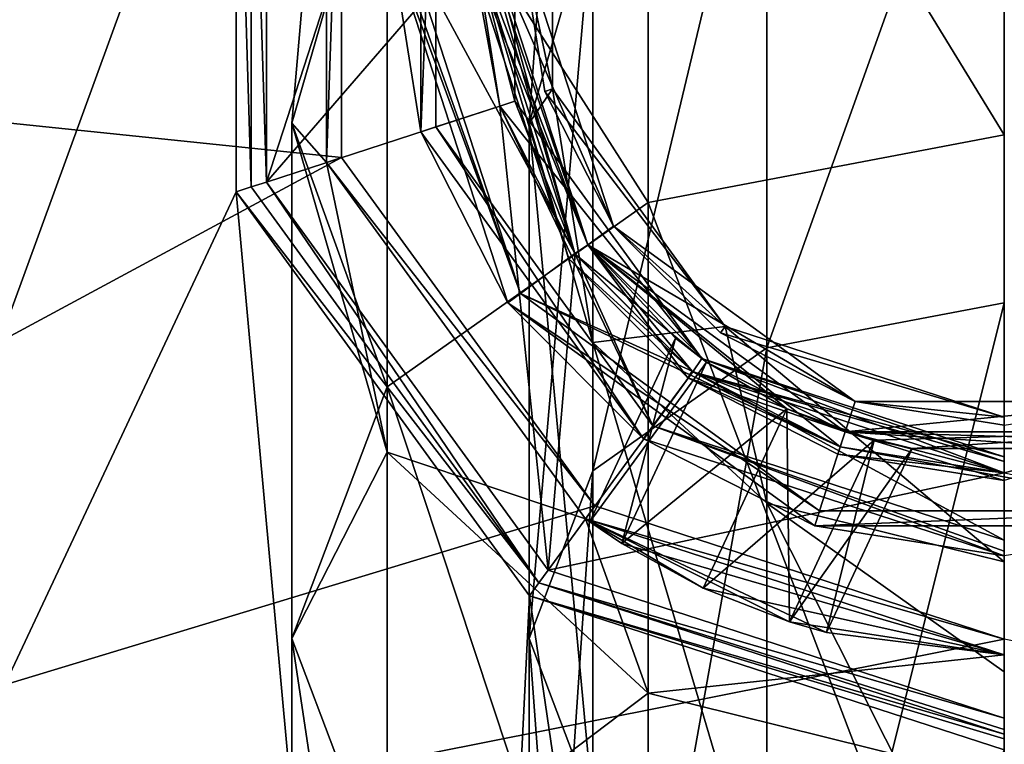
# Model space of a CAD drawing. Header units: millimetres. Extents: x -100 to 89, y -38 to 69.
# Tile 232 of 256: x -77.94 to -65.5, y 24.37 to 33.52. Entities that reach past the tile are written whole.
import ezdxf

# ---------------------------------------------------------------- set-up
doc = ezdxf.new("R2010")
doc.units = ezdxf.units.MM
doc.header["$LTSCALE"] = 65.185185
for name, color, linetype in [('3287', 7, 'CONTINUOUS'), ('479', 7, 'CONTINUOUS'), ('480', 7, 'CONTINUOUS'), ('481', 7, 'CONTINUOUS'), ('483', 7, 'CONTINUOUS'), ('484', 7, 'CONTINUOUS'), ('485', 7, 'CONTINUOUS'), ('486', 7, 'CONTINUOUS'), ('487', 7, 'CONTINUOUS'), ('496', 7, 'CONTINUOUS'), ('498', 7, 'CONTINUOUS'), ('500', 7, 'CONTINUOUS'), ('501', 7, 'CONTINUOUS'), ('503', 7, 'CONTINUOUS'), ('505', 7, 'CONTINUOUS'), ('507', 7, 'CONTINUOUS'), ('518', 7, 'CONTINUOUS'), ('520', 7, 'CONTINUOUS'), ('792', 7, 'CONTINUOUS'), ('794', 7, 'CONTINUOUS'), ('797', 7, 'CONTINUOUS'), ('800', 7, 'CONTINUOUS'), ('802', 7, 'CONTINUOUS'), ('803', 7, 'CONTINUOUS'), ('804', 7, 'CONTINUOUS'), ('806', 7, 'CONTINUOUS'), ('824', 7, 'CONTINUOUS'), ('826', 7, 'CONTINUOUS'), ('827', 7, 'CONTINUOUS'), ('828', 7, 'CONTINUOUS')]:
    doc.layers.add(name, color=color, linetype=linetype)

msp = doc.modelspace()

# ---------------------------------------------------------------- linework, layer by layer
at = {"layer": '3287', "linetype": 'CONTINUOUS'}
for points in [[(-72.2, 34.5, 87.05), (-72.3, 34.5, 87.05), (-71.001, 30.503, 87.05), (-72.2, 34.5, 87.05)], [(-70.924, 30.567, 87.05), (-72.2, 34.5, 87.05), (-71.001, 30.503, 87.05), (-70.924, 30.567, 87.05)], [(-69.441, 29.082, 87.05), (-70.924, 30.567, 87.05), (-71.001, 30.503, 87.05), (-69.441, 29.082, 87.05)], [(-69.441, 29.082, 87.05), (-71.001, 30.503, 87.05), (-69.497, 28.999, 87.05), (-69.441, 29.082, 87.05)], [(-67.572, 28.129, 87.05), (-69.441, 29.082, 87.05), (-69.497, 28.999, 87.05), (-67.572, 28.129, 87.05)], [(-67.572, 28.129, 87.05), (-69.497, 28.999, 87.05), (-67.601, 28.033, 87.05), (-67.572, 28.129, 87.05)], [(-65.5, 27.8, 87.05), (-67.572, 28.129, 87.05), (-67.601, 28.033, 87.05), (-65.5, 27.8, 87.05)], [(-65.5, 27.8, 87.05), (-67.601, 28.033, 87.05), (-65.5, 27.7, 87.05), (-65.5, 27.8, 87.05)]]:
    msp.add_3dface(points, dxfattribs=at)
at = {"layer": '479', "linetype": 'CONTINUOUS'}
for points in [[(-73.869, 37.219, 87.05), (-100.05, 34.5, 87.05), (-73.869, 31.781, 87.05), (-73.869, 37.219, 87.05)], [(-100.05, 34.5, 87.05), (-96.629, 19.511, 87.05), (-73.869, 31.781, 87.05), (-100.05, 34.5, 87.05)], [(-73.869, 31.781, 87.05), (-96.629, 19.511, 87.05), (-70.672, 27.381, 87.05), (-73.869, 31.781, 87.05)], [(-70.672, 27.381, 87.05), (-96.629, 19.511, 87.05), (-65.5, 25.7, 87.05), (-70.672, 27.381, 87.05)], [(-96.629, 19.511, 87.05), (-34.371, 19.511, 87.05), (-65.5, 25.7, 87.05), (-96.629, 19.511, 87.05)]]:
    msp.add_3dface(points, dxfattribs=at)
at = {"layer": '480', "linetype": 'CONTINUOUS'}
for points in [[(-85.484, 9.443, 85.05), (-85.484, 59.557, 85.05), (-77.159, 56.194, 85.05), (-85.484, 9.443, 85.05)], [(-77.245, 55.667, 85.05), (-85.484, 9.443, 85.05), (-77.159, 56.194, 85.05), (-77.245, 55.667, 85.05)], [(-77.159, 55.125, 85.05), (-85.484, 9.443, 85.05), (-77.245, 55.667, 85.05), (-77.159, 55.125, 85.05)], [(-76.926, 54.709, 85.05), (-85.484, 9.443, 85.05), (-77.159, 55.125, 85.05), (-76.926, 54.709, 85.05)], [(-76.561, 54.423, 85.05), (-85.484, 9.443, 85.05), (-76.926, 54.709, 85.05), (-76.561, 54.423, 85.05)], [(-75.201, 37.652, 85.05), (-85.484, 9.443, 85.05), (-75.209, 54.677, 85.05), (-75.201, 37.652, 85.05)], [(-75.209, 54.677, 85.05), (-85.484, 9.443, 85.05), (-75.577, 54.415, 85.05), (-75.209, 54.677, 85.05)], [(-76.07, 54.322, 85.05), (-85.484, 9.443, 85.05), (-76.561, 54.423, 85.05), (-76.07, 54.322, 85.05)], [(-75.577, 54.415, 85.05), (-85.484, 9.443, 85.05), (-76.07, 54.322, 85.05), (-75.577, 54.415, 85.05)], [(-75.201, 31.348, 85.05), (-85.484, 9.443, 85.05), (-75.201, 37.652, 85.05), (-75.201, 31.348, 85.05)], [(-72.632, 3.254, 85.05), (-85.484, 9.443, 85.05), (-75.201, 31.348, 85.05), (-72.632, 3.254, 85.05)], [(-71.495, 26.247, 85.05), (-72.632, 3.254, 85.05), (-75.201, 31.348, 85.05), (-71.495, 26.247, 85.05)], [(-72.632, 3.254, 85.05), (-71.495, 26.247, 85.05), (-69.806, 14.72, 85.05), (-72.632, 3.254, 85.05)], [(-71.495, 26.247, 85.05), (-65.5, 24.3, 85.05), (-69.806, 14.72, 85.05), (-71.495, 26.247, 85.05)]]:
    msp.add_3dface(points, dxfattribs=at)
at = {"layer": '481', "linetype": 'CONTINUOUS'}
for points in [[(-72, 34.5, 86.85), (-70.759, 30.679, 86.85), (-72, 34.5, 85.5), (-72, 34.5, 86.85)], [(-72, 34.5, 85.5), (-70.759, 30.679, 86.85), (-70.759, 30.679, 85.5), (-72, 34.5, 85.5)], [(-70.759, 30.679, 86.85), (-67.509, 28.318, 86.85), (-70.759, 30.679, 85.5), (-70.759, 30.679, 86.85)], [(-70.759, 30.679, 85.5), (-67.509, 28.318, 86.85), (-67.509, 28.318, 85.5), (-70.759, 30.679, 85.5)], [(-67.509, 28.318, 86.85), (-63.491, 28.318, 86.85), (-67.509, 28.318, 85.5), (-67.509, 28.318, 86.85)], [(-67.509, 28.318, 85.5), (-63.491, 28.318, 86.85), (-63.491, 28.318, 85.5), (-67.509, 28.318, 85.5)]]:
    msp.add_3dface(points, dxfattribs=at)
at = {"layer": '483', "linetype": 'CONTINUOUS'}
for points in [[(-75.011, 31.41, 84.85), (-75.011, 37.59, 84.85), (-75.011, 31.41, 81.25), (-75.011, 31.41, 84.85)], [(-75.011, 31.41, 81.25), (-75.011, 37.59, 84.85), (-75.011, 37.59, 81.25), (-75.011, 31.41, 81.25)], [(-71.378, 26.41, 84.85), (-75.011, 31.41, 84.85), (-71.378, 26.41, 81.25), (-71.378, 26.41, 84.85)], [(-71.378, 26.41, 81.25), (-75.011, 31.41, 84.85), (-75.011, 31.41, 81.25), (-71.378, 26.41, 81.25)], [(-65.5, 24.5, 84.85), (-71.378, 26.41, 84.85), (-65.5, 24.5, 81.25), (-65.5, 24.5, 84.85)], [(-65.5, 24.5, 81.25), (-71.378, 26.41, 84.85), (-71.378, 26.41, 81.25), (-65.5, 24.5, 81.25)]]:
    msp.add_3dface(points, dxfattribs=at)
at = {"layer": '484', "linetype": 'CONTINUOUS'}
for points in [[(-74.82, 37.529, 81.05), (-71.26, 42.429, 81.05), (-74.82, 31.471, 81.05), (-74.82, 37.529, 81.05)], [(-74.82, 31.471, 81.05), (-71.26, 42.429, 81.05), (-72.2, 34.5, 81.05), (-74.82, 31.471, 81.05)], [(-71.871, 32.428, 81.05), (-74.82, 31.471, 81.05), (-72.2, 34.5, 81.05), (-71.871, 32.428, 81.05)], [(-71.26, 26.571, 81.05), (-74.82, 31.471, 81.05), (-71.871, 32.428, 81.05), (-71.26, 26.571, 81.05)], [(-70.918, 30.559, 81.05), (-71.26, 26.571, 81.05), (-71.871, 32.428, 81.05), (-70.918, 30.559, 81.05)], [(-69.433, 29.076, 81.05), (-71.26, 26.571, 81.05), (-70.918, 30.559, 81.05), (-69.433, 29.076, 81.05)], [(-65.5, 27.8, 81.05), (-71.26, 26.571, 81.05), (-69.433, 29.076, 81.05), (-65.5, 27.8, 81.05)], [(-65.5, 24.7, 81.05), (-71.26, 26.571, 81.05), (-65.5, 27.8, 81.05), (-65.5, 24.7, 81.05)]]:
    msp.add_3dface(points, dxfattribs=at)
at = {"layer": '485', "linetype": 'CONTINUOUS'}
for points in [[(-71.682, 32.491, 81.25), (-71.682, 36.509, 81.25), (-71.682, 32.491, 82.6), (-71.682, 32.491, 81.25)], [(-71.682, 32.491, 82.6), (-71.682, 36.509, 81.25), (-71.682, 36.509, 82.6), (-71.682, 32.491, 82.6)], [(-69.321, 29.241, 81.25), (-71.682, 32.491, 81.25), (-69.321, 29.241, 82.6), (-69.321, 29.241, 81.25)], [(-69.321, 29.241, 82.6), (-71.682, 32.491, 81.25), (-71.682, 32.491, 82.6), (-69.321, 29.241, 82.6)], [(-65.5, 28, 81.25), (-69.321, 29.241, 81.25), (-65.5, 28, 82.6), (-65.5, 28, 81.25)], [(-65.5, 28, 82.6), (-69.321, 29.241, 81.25), (-69.321, 29.241, 82.6), (-65.5, 28, 82.6)]]:
    msp.add_3dface(points, dxfattribs=at)
at = {"layer": '486', "linetype": 'CONTINUOUS'}
for points in [[(-72.68, 36.833, 82.8), (-72.68, 32.167, 82.8), (-71.871, 32.428, 82.8), (-72.68, 36.833, 82.8)], [(-72.2, 34.5, 82.8), (-72.68, 36.833, 82.8), (-71.871, 32.428, 82.8), (-72.2, 34.5, 82.8)], [(-72.68, 32.167, 82.8), (-69.937, 28.391, 82.8), (-71.871, 32.428, 82.8), (-72.68, 32.167, 82.8)], [(-71.871, 32.428, 82.8), (-69.937, 28.391, 82.8), (-70.918, 30.559, 82.8), (-71.871, 32.428, 82.8)], [(-70.918, 30.559, 82.8), (-69.937, 28.391, 82.8), (-69.433, 29.076, 82.8), (-70.918, 30.559, 82.8)], [(-69.937, 28.391, 82.8), (-65.5, 26.95, 82.8), (-69.433, 29.076, 82.8), (-69.937, 28.391, 82.8)], [(-65.5, 26.95, 82.8), (-65.5, 27.8, 82.8), (-69.433, 29.076, 82.8), (-65.5, 26.95, 82.8)]]:
    msp.add_3dface(points, dxfattribs=at)
at = {"layer": '487', "linetype": 'CONTINUOUS'}
for points in [[(-72.871, 36.895, 83), (-73.25, 34.5, 85.05), (-72.871, 32.105, 83), (-72.871, 36.895, 83)], [(-73.25, 34.5, 85.05), (-73.25, 34.5, 85.1), (-71.77, 29.945, 85.1), (-73.25, 34.5, 85.05)], [(-72.871, 32.105, 83), (-73.25, 34.5, 85.05), (-71.77, 29.945, 85.1), (-72.871, 32.105, 83)], [(-70.055, 28.23, 83), (-72.871, 32.105, 83), (-71.77, 29.945, 85.1), (-70.055, 28.23, 83)], [(-67.895, 27.129, 85.1), (-70.055, 28.23, 83), (-71.77, 29.945, 85.1), (-67.895, 27.129, 85.1)], [(-65.5, 26.75, 83), (-70.055, 28.23, 83), (-65.5, 26.75, 85.05), (-65.5, 26.75, 83)], [(-65.5, 26.75, 85.05), (-70.055, 28.23, 83), (-67.895, 27.129, 85.1), (-65.5, 26.75, 85.05)], [(-63.105, 27.129, 85.1), (-65.5, 26.75, 85.05), (-67.895, 27.129, 85.1), (-63.105, 27.129, 85.1)]]:
    msp.add_3dface(points, dxfattribs=at)
at = {"layer": '496', "linetype": 'CONTINUOUS'}
for points in [[(-71.609, 30.063, 85.3), (-73.05, 34.5, 85.3), (-70.924, 30.567, 85.3), (-71.609, 30.063, 85.3)], [(-70.924, 30.567, 85.3), (-73.05, 34.5, 85.3), (-72.2, 34.5, 85.3), (-70.924, 30.567, 85.3)], [(-69.441, 29.082, 85.3), (-71.609, 30.063, 85.3), (-70.924, 30.567, 85.3), (-69.441, 29.082, 85.3)], [(-67.833, 27.32, 85.3), (-71.609, 30.063, 85.3), (-67.572, 28.129, 85.3), (-67.833, 27.32, 85.3)], [(-67.572, 28.129, 85.3), (-71.609, 30.063, 85.3), (-69.441, 29.082, 85.3), (-67.572, 28.129, 85.3)], [(-63.167, 27.32, 85.3), (-67.833, 27.32, 85.3), (-67.572, 28.129, 85.3), (-63.167, 27.32, 85.3)], [(-65.5, 27.8, 85.3), (-63.167, 27.32, 85.3), (-67.572, 28.129, 85.3), (-65.5, 27.8, 85.3)]]:
    msp.add_3dface(points, dxfattribs=at)
at = {"layer": '498', "linetype": 'CONTINUOUS'}
for points in [[(-72.059, 34.5, 86.991), (-72.2, 34.5, 87.05), (-70.924, 30.567, 87.05), (-72.059, 34.5, 86.991)], [(-72, 34.5, 86.85), (-72.059, 34.5, 86.991), (-70.924, 30.567, 87.05), (-72, 34.5, 86.85)], [(-70.759, 30.679, 86.85), (-72, 34.5, 86.85), (-70.924, 30.567, 87.05), (-70.759, 30.679, 86.85)], [(-69.441, 29.082, 87.05), (-70.759, 30.679, 86.85), (-70.924, 30.567, 87.05), (-69.441, 29.082, 87.05)], [(-67.509, 28.318, 86.85), (-70.759, 30.679, 86.85), (-67.572, 28.129, 87.05), (-67.509, 28.318, 86.85)], [(-67.572, 28.129, 87.05), (-70.759, 30.679, 86.85), (-69.441, 29.082, 87.05), (-67.572, 28.129, 87.05)], [(-65.5, 27.8, 87.05), (-67.509, 28.318, 86.85), (-67.572, 28.129, 87.05), (-65.5, 27.8, 87.05)], [(-63.491, 28.318, 86.85), (-67.509, 28.318, 86.85), (-65.5, 27.8, 87.05), (-63.491, 28.318, 86.85)]]:
    msp.add_3dface(points, dxfattribs=at)
at = {"layer": '500', "linetype": 'CONTINUOUS'}
for points in [[(-75.201, 31.348, 85.05), (-75.201, 37.652, 85.05), (-75.011, 31.41, 84.85), (-75.201, 31.348, 85.05)], [(-75.201, 37.652, 85.05), (-75.011, 37.59, 84.85), (-75.011, 31.41, 84.85), (-75.201, 37.652, 85.05)], [(-75.201, 31.348, 85.05), (-75.011, 31.41, 84.85), (-71.378, 26.41, 84.85), (-75.201, 31.348, 85.05)], [(-71.495, 26.247, 85.05), (-75.201, 31.348, 85.05), (-71.378, 26.41, 84.85), (-71.495, 26.247, 85.05)], [(-71.495, 26.247, 85.05), (-71.378, 26.41, 84.85), (-65.5, 24.5, 84.85), (-71.495, 26.247, 85.05)], [(-65.5, 24.3, 85.05), (-71.495, 26.247, 85.05), (-65.5, 24.441, 84.991), (-65.5, 24.3, 85.05)], [(-71.495, 26.247, 85.05), (-65.5, 24.5, 84.85), (-65.5, 24.441, 84.991), (-71.495, 26.247, 85.05)]]:
    msp.add_3dface(points, dxfattribs=at)
at = {"layer": '501', "linetype": 'CONTINUOUS'}
for points in [[(-72.68, 36.833, 82.8), (-72.871, 36.895, 83), (-72.871, 32.105, 83), (-72.68, 36.833, 82.8)], [(-72.68, 32.167, 82.8), (-72.68, 36.833, 82.8), (-72.871, 32.105, 83), (-72.68, 32.167, 82.8)], [(-72.68, 32.167, 82.8), (-72.871, 32.105, 83), (-70.055, 28.23, 83), (-72.68, 32.167, 82.8)], [(-69.937, 28.391, 82.8), (-72.68, 32.167, 82.8), (-70.055, 28.23, 83), (-69.937, 28.391, 82.8)], [(-69.937, 28.391, 82.8), (-70.055, 28.23, 83), (-65.5, 26.75, 83), (-69.937, 28.391, 82.8)], [(-65.5, 26.95, 82.8), (-69.937, 28.391, 82.8), (-65.5, 26.809, 82.859), (-65.5, 26.95, 82.8)], [(-69.937, 28.391, 82.8), (-65.5, 26.75, 83), (-65.5, 26.809, 82.859), (-69.937, 28.391, 82.8)]]:
    msp.add_3dface(points, dxfattribs=at)
at = {"layer": '503', "linetype": 'CONTINUOUS'}
for points in [[(-71.682, 32.491, 82.6), (-71.682, 36.509, 82.6), (-72.2, 34.5, 82.8), (-71.682, 32.491, 82.6)], [(-71.682, 32.491, 82.6), (-72.2, 34.5, 82.8), (-71.871, 32.428, 82.8), (-71.682, 32.491, 82.6)], [(-71.682, 32.491, 82.6), (-71.871, 32.428, 82.8), (-70.918, 30.559, 82.8), (-71.682, 32.491, 82.6)], [(-69.321, 29.241, 82.6), (-71.682, 32.491, 82.6), (-70.918, 30.559, 82.8), (-69.321, 29.241, 82.6)], [(-69.321, 29.241, 82.6), (-70.918, 30.559, 82.8), (-69.433, 29.076, 82.8), (-69.321, 29.241, 82.6)], [(-65.5, 27.8, 82.8), (-69.321, 29.241, 82.6), (-69.433, 29.076, 82.8), (-65.5, 27.8, 82.8)], [(-65.5, 28, 82.6), (-69.321, 29.241, 82.6), (-65.5, 27.941, 82.741), (-65.5, 28, 82.6)], [(-69.321, 29.241, 82.6), (-65.5, 27.8, 82.8), (-65.5, 27.941, 82.741), (-69.321, 29.241, 82.6)]]:
    msp.add_3dface(points, dxfattribs=at)
at = {"layer": '505', "linetype": 'CONTINUOUS'}
for points in [[(-72.2, 34.5, 81.05), (-71.682, 36.509, 81.25), (-71.682, 32.491, 81.25), (-72.2, 34.5, 81.05)], [(-71.871, 32.428, 81.05), (-72.2, 34.5, 81.05), (-71.682, 32.491, 81.25), (-71.871, 32.428, 81.05)], [(-71.871, 32.428, 81.05), (-71.682, 32.491, 81.25), (-69.321, 29.241, 81.25), (-71.871, 32.428, 81.05)], [(-70.918, 30.559, 81.05), (-71.871, 32.428, 81.05), (-69.321, 29.241, 81.25), (-70.918, 30.559, 81.05)], [(-69.433, 29.076, 81.05), (-70.918, 30.559, 81.05), (-69.321, 29.241, 81.25), (-69.433, 29.076, 81.05)], [(-69.433, 29.076, 81.05), (-69.321, 29.241, 81.25), (-65.5, 28, 81.25), (-69.433, 29.076, 81.05)], [(-65.5, 27.8, 81.05), (-69.433, 29.076, 81.05), (-65.5, 27.941, 81.109), (-65.5, 27.8, 81.05)], [(-69.433, 29.076, 81.05), (-65.5, 28, 81.25), (-65.5, 27.941, 81.109), (-69.433, 29.076, 81.05)]]:
    msp.add_3dface(points, dxfattribs=at)
at = {"layer": '507', "linetype": 'CONTINUOUS'}
for points in [[(-75.011, 31.41, 81.25), (-75.011, 37.59, 81.25), (-74.82, 31.471, 81.05), (-75.011, 31.41, 81.25)], [(-75.011, 37.59, 81.25), (-74.82, 37.529, 81.05), (-74.82, 31.471, 81.05), (-75.011, 37.59, 81.25)], [(-71.378, 26.41, 81.25), (-75.011, 31.41, 81.25), (-74.82, 31.471, 81.05), (-71.378, 26.41, 81.25)], [(-71.378, 26.41, 81.25), (-74.82, 31.471, 81.05), (-71.26, 26.571, 81.05), (-71.378, 26.41, 81.25)], [(-65.5, 24.7, 81.05), (-71.378, 26.41, 81.25), (-71.26, 26.571, 81.05), (-65.5, 24.7, 81.05)], [(-65.5, 24.5, 81.25), (-71.378, 26.41, 81.25), (-65.5, 24.559, 81.109), (-65.5, 24.5, 81.25)], [(-71.378, 26.41, 81.25), (-65.5, 24.7, 81.05), (-65.5, 24.559, 81.109), (-71.378, 26.41, 81.25)]]:
    msp.add_3dface(points, dxfattribs=at)
at = {"layer": '518', "linetype": 'CONTINUOUS'}
for points in [[(-70.759, 30.679, 85.5), (-70.924, 30.567, 85.3), (-72.2, 34.5, 85.3), (-70.759, 30.679, 85.5)], [(-70.759, 30.679, 85.5), (-72.2, 34.5, 85.3), (-72.059, 34.5, 85.359), (-70.759, 30.679, 85.5)], [(-72, 34.5, 85.5), (-70.759, 30.679, 85.5), (-72.059, 34.5, 85.359), (-72, 34.5, 85.5)], [(-70.759, 30.679, 85.5), (-69.441, 29.082, 85.3), (-70.924, 30.567, 85.3), (-70.759, 30.679, 85.5)], [(-70.759, 30.679, 85.5), (-67.509, 28.318, 85.5), (-69.441, 29.082, 85.3), (-70.759, 30.679, 85.5)], [(-67.509, 28.318, 85.5), (-67.572, 28.129, 85.3), (-69.441, 29.082, 85.3), (-67.509, 28.318, 85.5)], [(-67.509, 28.318, 85.5), (-65.5, 27.8, 85.3), (-67.572, 28.129, 85.3), (-67.509, 28.318, 85.5)], [(-67.509, 28.318, 85.5), (-63.491, 28.318, 85.5), (-65.5, 27.8, 85.3), (-67.509, 28.318, 85.5)]]:
    msp.add_3dface(points, dxfattribs=at)
at = {"layer": '520', "linetype": 'CONTINUOUS'}
for points in [[(-71.77, 29.945, 85.1), (-73.25, 34.5, 85.1), (-71.609, 30.063, 85.3), (-71.77, 29.945, 85.1)], [(-71.609, 30.063, 85.3), (-73.25, 34.5, 85.1), (-73.191, 34.5, 85.241), (-71.609, 30.063, 85.3)], [(-73.05, 34.5, 85.3), (-71.609, 30.063, 85.3), (-73.191, 34.5, 85.241), (-73.05, 34.5, 85.3)], [(-71.77, 29.945, 85.1), (-71.609, 30.063, 85.3), (-67.833, 27.32, 85.3), (-71.77, 29.945, 85.1)], [(-67.895, 27.129, 85.1), (-71.77, 29.945, 85.1), (-67.833, 27.32, 85.3), (-67.895, 27.129, 85.1)], [(-63.105, 27.129, 85.1), (-67.895, 27.129, 85.1), (-63.167, 27.32, 85.3), (-63.105, 27.129, 85.1)], [(-67.895, 27.129, 85.1), (-67.833, 27.32, 85.3), (-63.167, 27.32, 85.3), (-67.895, 27.129, 85.1)]]:
    msp.add_3dface(points, dxfattribs=at)
at = {"layer": '792', "linetype": 'CONTINUOUS'}
for points in [[(-74.059, 37.282, 87.25), (-74.06, 31.719, 87.25), (-74.06, 37.281, 302.05), (-74.059, 37.282, 87.25)], [(-74.06, 37.281, 302.05), (-74.06, 31.719, 87.25), (-74.06, 31.719, 302.05), (-74.06, 37.281, 302.05)], [(-74.06, 31.719, 87.25), (-70.79, 27.219, 87.25), (-74.06, 31.719, 302.05), (-74.06, 31.719, 87.25)], [(-74.06, 31.719, 302.05), (-70.79, 27.219, 87.25), (-70.79, 27.219, 302.05), (-74.06, 31.719, 302.05)], [(-70.79, 27.219, 87.25), (-65.5, 25.5, 87.25), (-70.329, 26.905, 93.883), (-70.79, 27.219, 87.25)], [(-70.79, 27.219, 302.05), (-65.5, 25.5, 87.25), (-65.5, 25.5, 302.05), (-70.79, 27.219, 302.05)], [(-65.5, 25.5, 87.25), (-70.79, 27.219, 302.05), (-67.744, 25.784, 95.05), (-65.5, 25.5, 87.25)], [(-70.79, 27.219, 302.05), (-70.79, 27.219, 87.25), (-70.735, 27.179, 95.05), (-70.79, 27.219, 302.05)], [(-70.735, 27.179, 95.05), (-70.79, 27.219, 87.25), (-70.329, 26.905, 93.883), (-70.735, 27.179, 95.05)], [(-70.79, 27.219, 302.05), (-70.735, 27.179, 95.05), (-70.329, 26.905, 96.217), (-70.79, 27.219, 302.05)], [(-67.744, 25.784, 95.05), (-70.79, 27.219, 302.05), (-68.214, 25.919, 96.217), (-67.744, 25.784, 95.05)], [(-68.214, 25.919, 96.217), (-70.79, 27.219, 302.05), (-69.304, 26.343, 96.7), (-68.214, 25.919, 96.217)], [(-69.304, 26.343, 96.7), (-70.79, 27.219, 302.05), (-70.329, 26.905, 96.217), (-69.304, 26.343, 96.7)], [(-70.329, 26.905, 93.883), (-65.5, 25.5, 87.25), (-69.304, 26.343, 93.4), (-70.329, 26.905, 93.883)], [(-69.304, 26.343, 93.4), (-65.5, 25.5, 87.25), (-68.214, 25.919, 93.883), (-69.304, 26.343, 93.4)], [(-68.214, 25.919, 93.883), (-65.5, 25.5, 87.25), (-67.744, 25.784, 95.05), (-68.214, 25.919, 93.883)]]:
    msp.add_3dface(points, dxfattribs=at)
at = {"layer": '794', "linetype": 'CONTINUOUS'}
for points in [[(-65.5, 40.531, 316.975), (-70, 39.417, 316.513), (-65.5, 32.066, 329.638), (-65.5, 40.531, 316.975)], [(-70, 39.417, 316.513), (-73.294, 36.374, 315.253), (-70, 31.214, 328.785), (-70, 39.417, 316.513)], [(-65.5, 32.066, 329.638), (-70, 39.417, 316.513), (-70, 31.214, 328.785), (-65.5, 32.066, 329.638)], [(-74.06, 37.281, 302.05), (-74.06, 31.719, 302.05), (-74.5, 32.216, 313.531), (-74.06, 37.281, 302.05)], [(-73.294, 36.374, 315.253), (-74.06, 37.281, 302.05), (-74.5, 32.216, 313.531), (-73.294, 36.374, 315.253)], [(-73.294, 36.374, 315.253), (-74.5, 32.216, 313.531), (-73.294, 28.886, 326.455), (-73.294, 36.374, 315.253)], [(-70, 31.214, 328.785), (-73.294, 36.374, 315.253), (-73.294, 28.886, 326.455), (-70, 31.214, 328.785)], [(-74.5, 32.216, 313.531), (-74.06, 31.719, 302.05), (-73.294, 28.059, 311.808), (-74.5, 32.216, 313.531)], [(-74.5, 32.216, 313.531), (-73.294, 28.059, 311.808), (-74.5, 25.705, 323.272), (-74.5, 32.216, 313.531)], [(-73.294, 28.886, 326.455), (-74.5, 32.216, 313.531), (-74.5, 25.705, 323.272), (-73.294, 28.886, 326.455)], [(-65.5, 32.066, 329.638), (-70, 31.214, 328.785), (-65.5, 19.396, 338.093), (-65.5, 32.066, 329.638)], [(-74.06, 31.719, 302.05), (-70.79, 27.219, 302.05), (-73.294, 28.059, 311.808), (-74.06, 31.719, 302.05)], [(-70, 31.214, 328.785), (-73.294, 28.886, 326.455), (-70, 18.936, 336.979), (-70, 31.214, 328.785)], [(-65.5, 19.396, 338.093), (-70, 31.214, 328.785), (-70, 18.936, 336.979), (-65.5, 19.396, 338.093)], [(-73.294, 28.886, 326.455), (-74.5, 25.705, 323.272), (-73.294, 17.678, 333.934), (-73.294, 28.886, 326.455)], [(-70, 18.936, 336.979), (-73.294, 28.886, 326.455), (-73.294, 17.678, 333.934), (-70, 18.936, 336.979)], [(-74.5, 25.705, 323.272), (-73.294, 28.059, 311.808), (-73.294, 22.524, 320.088), (-74.5, 25.705, 323.272)], [(-73.294, 28.059, 311.808), (-70.79, 27.219, 302.05), (-70, 25.015, 310.548), (-73.294, 28.059, 311.808)], [(-73.294, 28.059, 311.808), (-70, 25.015, 310.548), (-73.294, 22.524, 320.088), (-73.294, 28.059, 311.808)], [(-70.79, 27.219, 302.05), (-65.5, 25.5, 302.05), (-70, 25.015, 310.548), (-70.79, 27.219, 302.05)], [(-74.5, 25.705, 323.272), (-73.294, 22.524, 320.088), (-74.5, 15.959, 329.775), (-74.5, 25.705, 323.272)], [(-73.294, 17.678, 333.934), (-74.5, 25.705, 323.272), (-74.5, 15.959, 329.775), (-73.294, 17.678, 333.934)], [(-70, 25.015, 310.548), (-65.5, 25.5, 302.05), (-65.5, 23.901, 310.086), (-70, 25.015, 310.548)], [(-73.294, 22.524, 320.088), (-70, 25.015, 310.548), (-70, 20.196, 317.758), (-73.294, 22.524, 320.088)], [(-70, 25.015, 310.548), (-65.5, 23.901, 310.086), (-70, 20.196, 317.758), (-70, 25.015, 310.548)]]:
    msp.add_3dface(points, dxfattribs=at)
at = {"layer": '797', "linetype": 'CONTINUOUS'}
for points in [[(-73.869, 37.219, 87.05), (-74.06, 31.719, 87.25), (-74.059, 37.282, 87.25), (-73.869, 37.219, 87.05)], [(-73.869, 37.219, 87.05), (-73.869, 31.781, 87.05), (-74.06, 31.719, 87.25), (-73.869, 37.219, 87.05)], [(-73.869, 31.781, 87.05), (-70.672, 27.381, 87.05), (-74.06, 31.719, 87.25), (-73.869, 31.781, 87.05)], [(-70.672, 27.381, 87.05), (-70.79, 27.219, 87.25), (-74.06, 31.719, 87.25), (-70.672, 27.381, 87.05)], [(-70.672, 27.381, 87.05), (-65.5, 25.7, 87.05), (-70.79, 27.219, 87.25), (-70.672, 27.381, 87.05)], [(-65.5, 25.7, 87.05), (-65.5, 25.5, 87.25), (-70.79, 27.219, 87.25), (-65.5, 25.7, 87.05)]]:
    msp.add_3dface(points, dxfattribs=at)
at = {"layer": '800', "linetype": 'CONTINUOUS'}
for points in [[(-71.206, 32.646, 174.05), (-71.206, 36.354, 174.05), (-71.206, 32.646, 302.05), (-71.206, 32.646, 174.05)], [(-71.206, 32.646, 302.05), (-71.206, 36.354, 174.05), (-71.206, 36.354, 302.05), (-71.206, 32.646, 302.05)], [(-69.027, 29.646, 174.05), (-71.206, 32.646, 174.05), (-71.206, 32.646, 302.05), (-69.027, 29.646, 174.05)], [(-69.027, 29.646, 302.05), (-69.027, 29.646, 174.05), (-71.206, 32.646, 302.05), (-69.027, 29.646, 302.05)], [(-65.5, 28.5, 302.05), (-65.5, 28.5, 174.05), (-69.027, 29.646, 174.05), (-65.5, 28.5, 302.05)], [(-65.5, 28.5, 302.05), (-69.027, 29.646, 174.05), (-69.027, 29.646, 302.05), (-65.5, 28.5, 302.05)]]:
    msp.add_3dface(points, dxfattribs=at)
at = {"layer": '802', "linetype": 'CONTINUOUS'}
for points in [[(-65.5, 37.76, 315.827), (-65.5, 29.946, 327.516), (-68.5, 29.378, 326.947), (-65.5, 37.76, 315.827)], [(-68.5, 37.017, 315.519), (-65.5, 37.76, 315.827), (-68.5, 29.378, 326.947), (-68.5, 37.017, 315.519)], [(-70.696, 34.988, 314.679), (-68.5, 37.017, 315.519), (-70.696, 27.825, 325.394), (-70.696, 34.988, 314.679)], [(-70.696, 27.825, 325.394), (-68.5, 37.017, 315.519), (-68.5, 29.378, 326.947), (-70.696, 27.825, 325.394)], [(-71.206, 32.646, 302.05), (-71.206, 36.354, 302.05), (-71.5, 32.216, 313.531), (-71.206, 32.646, 302.05)], [(-71.5, 32.216, 313.531), (-71.206, 36.354, 302.05), (-70.696, 34.988, 314.679), (-71.5, 32.216, 313.531)], [(-71.5, 32.216, 313.531), (-70.696, 34.988, 314.679), (-71.5, 25.705, 323.272), (-71.5, 32.216, 313.531)], [(-71.5, 25.705, 323.272), (-70.696, 34.988, 314.679), (-70.696, 27.825, 325.394), (-71.5, 25.705, 323.272)], [(-70.696, 29.445, 312.382), (-71.206, 32.646, 302.05), (-71.5, 32.216, 313.531), (-70.696, 29.445, 312.382)], [(-69.027, 29.646, 302.05), (-71.206, 32.646, 302.05), (-70.696, 29.445, 312.382), (-69.027, 29.646, 302.05)], [(-70.696, 29.445, 312.382), (-71.5, 32.216, 313.531), (-70.696, 23.584, 321.149), (-70.696, 29.445, 312.382)], [(-70.696, 23.584, 321.149), (-71.5, 32.216, 313.531), (-71.5, 25.705, 323.272), (-70.696, 23.584, 321.149)], [(-65.5, 29.946, 327.516), (-65.5, 18.25, 335.32), (-68.5, 17.943, 334.578), (-65.5, 29.946, 327.516)], [(-68.5, 29.378, 326.947), (-65.5, 29.946, 327.516), (-68.5, 17.943, 334.578), (-68.5, 29.378, 326.947)], [(-68.5, 27.416, 311.542), (-69.027, 29.646, 302.05), (-70.696, 29.445, 312.382), (-68.5, 27.416, 311.542)], [(-65.5, 28.5, 302.05), (-69.027, 29.646, 302.05), (-65.5, 26.673, 311.234), (-65.5, 28.5, 302.05)], [(-65.5, 26.673, 311.234), (-69.027, 29.646, 302.05), (-68.5, 27.416, 311.542), (-65.5, 26.673, 311.234)], [(-68.5, 27.416, 311.542), (-70.696, 29.445, 312.382), (-68.5, 22.032, 319.596), (-68.5, 27.416, 311.542)], [(-68.5, 22.032, 319.596), (-70.696, 29.445, 312.382), (-70.696, 23.584, 321.149), (-68.5, 22.032, 319.596)], [(-70.696, 27.825, 325.394), (-68.5, 29.378, 326.947), (-70.696, 17.105, 332.548), (-70.696, 27.825, 325.394)], [(-70.696, 17.105, 332.548), (-68.5, 29.378, 326.947), (-68.5, 17.943, 334.578), (-70.696, 17.105, 332.548)], [(-71.5, 25.705, 323.272), (-70.696, 27.825, 325.394), (-71.5, 15.959, 329.775), (-71.5, 25.705, 323.272)], [(-71.5, 15.959, 329.775), (-70.696, 27.825, 325.394), (-70.696, 17.105, 332.548), (-71.5, 15.959, 329.775)], [(-65.5, 25.285, 314.05), (-65.5, 26.673, 311.234), (-68.5, 27.416, 311.542), (-65.5, 25.285, 314.05)], [(-65.5, 21.464, 319.027), (-65.5, 25.285, 314.05), (-68.5, 27.416, 311.542), (-65.5, 21.464, 319.027)], [(-65.5, 21.464, 319.027), (-68.5, 27.416, 311.542), (-68.5, 22.032, 319.596), (-65.5, 21.464, 319.027)], [(-70.696, 23.584, 321.149), (-71.5, 25.705, 323.272), (-70.696, 14.813, 327.003), (-70.696, 23.584, 321.149)], [(-70.696, 14.813, 327.003), (-71.5, 25.705, 323.272), (-71.5, 15.959, 329.775), (-70.696, 14.813, 327.003)]]:
    msp.add_3dface(points, dxfattribs=at)
at = {"layer": '803', "linetype": 'CONTINUOUS'}
for points in [[(-71.206, 36.354, 174.05), (-71.206, 32.646, 174.05), (-71.6, 34.5, 174.05), (-71.206, 36.354, 174.05)], [(-71.6, 34.5, 174.05), (-71.206, 32.646, 174.05), (-71.301, 32.615, 174.05), (-71.6, 34.5, 174.05)], [(-71.206, 32.646, 174.05), (-69.027, 29.646, 174.05), (-71.301, 32.615, 174.05), (-71.206, 32.646, 174.05)], [(-71.301, 32.615, 174.05), (-69.027, 29.646, 174.05), (-70.435, 30.915, 174.05), (-71.301, 32.615, 174.05)], [(-70.435, 30.915, 174.05), (-69.027, 29.646, 174.05), (-69.085, 29.565, 174.05), (-70.435, 30.915, 174.05)], [(-69.027, 29.646, 174.05), (-65.5, 28.5, 174.05), (-69.085, 29.565, 174.05), (-69.027, 29.646, 174.05)], [(-69.085, 29.565, 174.05), (-65.5, 28.5, 174.05), (-67.385, 28.699, 174.05), (-69.085, 29.565, 174.05)], [(-67.385, 28.699, 174.05), (-65.5, 28.5, 174.05), (-65.5, 28.4, 174.05), (-67.385, 28.699, 174.05)]]:
    msp.add_3dface(points, dxfattribs=at)
at = {"layer": '804', "linetype": 'CONTINUOUS'}
for points in [[(-71.6, 34.5, 174.05), (-71.301, 32.615, 174.05), (-71.6, 34.5, 99.743), (-71.6, 34.5, 174.05)], [(-71.301, 32.615, 174.05), (-70.435, 30.915, 174.05), (-71.6, 34.5, 99.743), (-71.301, 32.615, 174.05)], [(-71.6, 34.5, 99.743), (-70.435, 30.915, 174.05), (-70.435, 30.914, 99.743), (-71.6, 34.5, 99.743)], [(-70.435, 30.915, 174.05), (-69.085, 29.565, 174.05), (-70.435, 30.914, 99.743), (-70.435, 30.915, 174.05)], [(-70.435, 30.914, 99.743), (-69.085, 29.565, 174.05), (-67.385, 28.699, 99.743), (-70.435, 30.914, 99.743)], [(-69.085, 29.565, 174.05), (-67.385, 28.699, 174.05), (-67.385, 28.699, 99.743), (-69.085, 29.565, 174.05)], [(-67.385, 28.699, 174.05), (-65.5, 28.4, 174.05), (-67.385, 28.699, 99.743), (-67.385, 28.699, 174.05)], [(-65.5, 28.4, 174.05), (-63.615, 28.699, 174.05), (-67.385, 28.699, 99.743), (-65.5, 28.4, 174.05)], [(-67.385, 28.699, 99.743), (-63.615, 28.699, 174.05), (-63.615, 28.699, 99.743), (-67.385, 28.699, 99.743)]]:
    msp.add_3dface(points, dxfattribs=at)
at = {"layer": '806', "linetype": 'CONTINUOUS'}
for points in [[(-72, 34.5, 99.05), (-70.759, 30.679, 99.05), (-72, 34.5, 87.35), (-72, 34.5, 99.05)], [(-72, 34.5, 87.35), (-70.759, 30.679, 99.05), (-70.759, 30.679, 87.35), (-72, 34.5, 87.35)], [(-70.759, 30.679, 99.05), (-67.509, 28.318, 99.05), (-69.26, 29.198, 96.217), (-70.759, 30.679, 99.05)], [(-70.759, 30.679, 87.35), (-70.759, 30.679, 99.05), (-69.652, 29.499, 95.05), (-70.759, 30.679, 87.35)], [(-69.652, 29.499, 95.05), (-70.759, 30.679, 99.05), (-69.26, 29.198, 96.217), (-69.652, 29.499, 95.05)], [(-67.509, 28.318, 87.35), (-70.759, 30.679, 87.35), (-68.247, 28.609, 93.4), (-67.509, 28.318, 87.35)], [(-70.759, 30.679, 87.35), (-69.652, 29.499, 95.05), (-69.26, 29.198, 93.883), (-70.759, 30.679, 87.35)], [(-68.247, 28.609, 93.4), (-70.759, 30.679, 87.35), (-69.26, 29.198, 93.883), (-68.247, 28.609, 93.4)], [(-69.26, 29.198, 96.217), (-67.509, 28.318, 99.05), (-68.247, 28.609, 96.7), (-69.26, 29.198, 96.217)], [(-68.247, 28.609, 96.7), (-67.509, 28.318, 99.05), (-67.145, 28.212, 96.217), (-68.247, 28.609, 96.7)], [(-67.145, 28.212, 93.883), (-67.509, 28.318, 87.35), (-68.247, 28.609, 93.4), (-67.145, 28.212, 93.883)], [(-67.509, 28.318, 99.05), (-63.491, 28.318, 99.05), (-67.145, 28.212, 96.217), (-67.509, 28.318, 99.05)], [(-63.491, 28.318, 87.35), (-67.509, 28.318, 87.35), (-63.855, 28.212, 93.883), (-63.491, 28.318, 87.35)], [(-66.662, 28.105, 95.05), (-67.509, 28.318, 87.35), (-67.145, 28.212, 93.883), (-66.662, 28.105, 95.05)], [(-67.509, 28.318, 87.35), (-66.662, 28.105, 95.05), (-64.338, 28.105, 95.05), (-67.509, 28.318, 87.35)], [(-67.509, 28.318, 87.35), (-64.338, 28.105, 95.05), (-63.855, 28.212, 93.883), (-67.509, 28.318, 87.35)], [(-67.145, 28.212, 96.217), (-63.491, 28.318, 99.05), (-66.662, 28.105, 95.05), (-67.145, 28.212, 96.217)], [(-66.662, 28.105, 95.05), (-63.491, 28.318, 99.05), (-64.338, 28.105, 95.05), (-66.662, 28.105, 95.05)]]:
    msp.add_3dface(points, dxfattribs=at)
at = {"layer": '824', "linetype": 'CONTINUOUS'}
for points in [[(-72, 34.5, 87.35), (-70.759, 30.679, 87.35), (-72.3, 34.5, 87.05), (-72, 34.5, 87.35)], [(-72.3, 34.5, 87.05), (-70.759, 30.679, 87.35), (-71.001, 30.503, 87.05), (-72.3, 34.5, 87.05)], [(-71.001, 30.503, 87.05), (-70.759, 30.679, 87.35), (-69.497, 28.999, 87.05), (-71.001, 30.503, 87.05)], [(-70.759, 30.679, 87.35), (-67.509, 28.318, 87.35), (-69.497, 28.999, 87.05), (-70.759, 30.679, 87.35)], [(-69.497, 28.999, 87.05), (-67.509, 28.318, 87.35), (-67.601, 28.033, 87.05), (-69.497, 28.999, 87.05)], [(-67.601, 28.033, 87.05), (-67.509, 28.318, 87.35), (-65.5, 27.7, 87.05), (-67.601, 28.033, 87.05)], [(-67.509, 28.318, 87.35), (-63.491, 28.318, 87.35), (-65.5, 27.7, 87.05), (-67.509, 28.318, 87.35)]]:
    msp.add_3dface(points, dxfattribs=at)
at = {"layer": '826', "linetype": 'CONTINUOUS'}
for points in [[(-71.6, 34.5, 99.743), (-70.435, 30.914, 99.743), (-72, 34.5, 99.05), (-71.6, 34.5, 99.743)], [(-70.435, 30.914, 99.743), (-70.759, 30.679, 99.05), (-72, 34.5, 99.05), (-70.435, 30.914, 99.743)], [(-70.435, 30.914, 99.743), (-67.385, 28.699, 99.743), (-70.759, 30.679, 99.05), (-70.435, 30.914, 99.743)], [(-67.385, 28.699, 99.743), (-67.509, 28.318, 99.05), (-70.759, 30.679, 99.05), (-67.385, 28.699, 99.743)], [(-67.385, 28.699, 99.743), (-63.615, 28.699, 99.743), (-67.509, 28.318, 99.05), (-67.385, 28.699, 99.743)], [(-63.615, 28.699, 99.743), (-63.491, 28.318, 99.05), (-67.509, 28.318, 99.05), (-63.615, 28.699, 99.743)]]:
    msp.add_3dface(points, dxfattribs=at)
at = {"layer": '827', "linetype": 'CONTINUOUS'}
for points in [[(-70.735, 27.179, 95.05), (-70.329, 26.905, 93.883), (-69.652, 29.499, 95.05), (-70.735, 27.179, 95.05)], [(-69.652, 29.499, 95.05), (-70.329, 26.905, 93.883), (-69.26, 29.198, 93.883), (-69.652, 29.499, 95.05)], [(-70.329, 26.905, 93.883), (-68.247, 28.609, 93.4), (-69.26, 29.198, 93.883), (-70.329, 26.905, 93.883)], [(-70.329, 26.905, 93.883), (-69.304, 26.343, 93.4), (-68.247, 28.609, 93.4), (-70.329, 26.905, 93.883)], [(-69.304, 26.343, 93.4), (-68.214, 25.919, 93.883), (-68.247, 28.609, 93.4), (-69.304, 26.343, 93.4)], [(-68.214, 25.919, 93.883), (-67.145, 28.212, 93.883), (-68.247, 28.609, 93.4), (-68.214, 25.919, 93.883)], [(-68.214, 25.919, 93.883), (-67.744, 25.784, 95.05), (-67.145, 28.212, 93.883), (-68.214, 25.919, 93.883)], [(-67.744, 25.784, 95.05), (-66.662, 28.105, 95.05), (-67.145, 28.212, 93.883), (-67.744, 25.784, 95.05)]]:
    msp.add_3dface(points, dxfattribs=at)
at = {"layer": '828', "linetype": 'CONTINUOUS'}
for points in [[(-70.735, 27.179, 95.05), (-69.652, 29.499, 95.05), (-69.26, 29.198, 96.217), (-70.735, 27.179, 95.05)], [(-70.329, 26.905, 96.217), (-70.735, 27.179, 95.05), (-69.26, 29.198, 96.217), (-70.329, 26.905, 96.217)], [(-70.329, 26.905, 96.217), (-69.26, 29.198, 96.217), (-68.247, 28.609, 96.7), (-70.329, 26.905, 96.217)], [(-69.304, 26.343, 96.7), (-70.329, 26.905, 96.217), (-68.247, 28.609, 96.7), (-69.304, 26.343, 96.7)], [(-69.304, 26.343, 96.7), (-68.247, 28.609, 96.7), (-67.145, 28.212, 96.217), (-69.304, 26.343, 96.7)], [(-68.214, 25.919, 96.217), (-69.304, 26.343, 96.7), (-67.145, 28.212, 96.217), (-68.214, 25.919, 96.217)], [(-68.214, 25.919, 96.217), (-67.145, 28.212, 96.217), (-66.662, 28.105, 95.05), (-68.214, 25.919, 96.217)], [(-67.744, 25.784, 95.05), (-68.214, 25.919, 96.217), (-66.662, 28.105, 95.05), (-67.744, 25.784, 95.05)]]:
    msp.add_3dface(points, dxfattribs=at)

doc.saveas('drawing.dxf')
